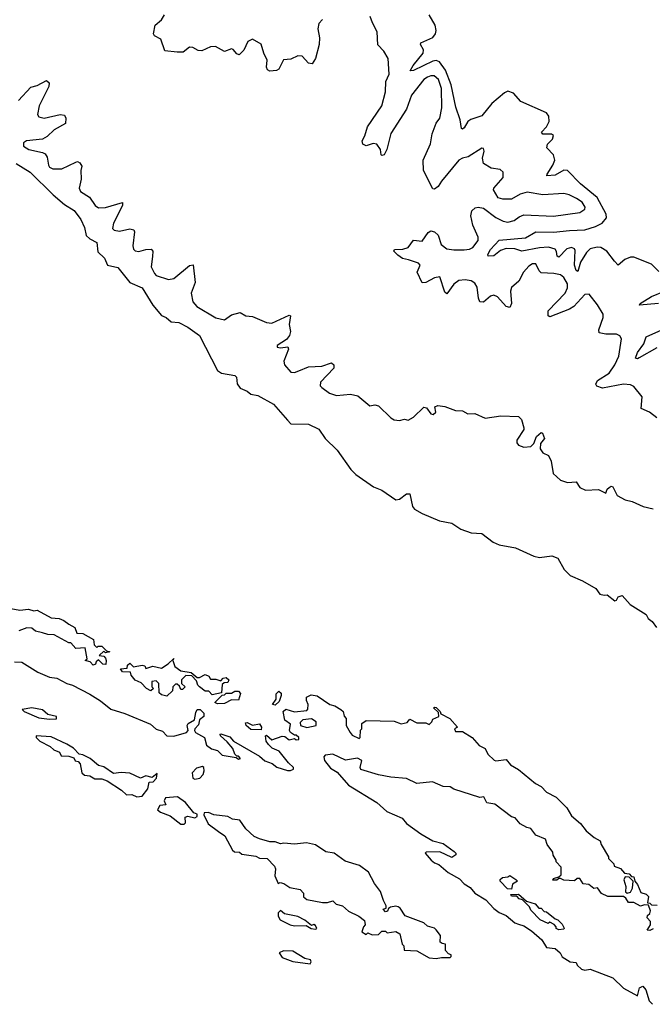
# Model space of a CAD drawing. Extents: x 2219101 to 2444320, y 201258 to 358766.
# Tile 35 of 256: x 2245355 to 2248970, y 263522 to 269147. Entities that reach past the tile are written whole.
import ezdxf

# ---------------------------------------------------------------- set-up
doc = ezdxf.new("R2010")
doc.units = 0

msp = doc.modelspace()

# ---------------------------------------------------------------- linework, layer by layer
at = {"layer": '0CON10XD'}
for points in [[(2247085, 269147.5), (2247063.6, 269125), (2247057.9, 269095), (2247067.8, 269042.2), (2247065.7, 269005), (2247044.4, 268925), (2247026.3, 268893.7), (2247005, 268899.2), (2246968.3, 268938.3), (2246945, 268940.8), (2246905, 268921.2), (2246862.7, 268917.3), (2246836, 268864), (2246823.2, 268856.8), (2246785, 268852.2), (2246770.7, 268860.7), (2246764.5, 268875), (2246769.6, 268915), (2246749.5, 268955), (2246735, 269006.2), (2246685, 269036.2), (2246657.7, 269022.3), (2246636.7, 268973.3), (2246610, 268945), (2246595, 268952), (2246575, 268977.1), (2246565, 268980), (2246525, 268964.2), (2246473.6, 268993.6), (2246445, 268991.2), (2246395, 268968), (2246375, 268970), (2246345, 268988), (2246325, 268990), (2246288.9, 268961.1), (2246255, 268961.1), (2246185, 268969.2), (2246162, 269035), (2246126, 269055), (2246119.4, 269065), (2246128.8, 269115), (2246166.2, 269145), (2246182.5, 269175)], [(2247576.7, 267775), (2247542.9, 267782.9), (2247515, 267801.1), (2247492.9, 267825), (2247497, 267833), (2247545, 267836.2), (2247574.7, 267845.3), (2247605, 267887.8), (2247655, 267881.4), (2247689.8, 267930.2), (2247705, 267940), (2247725, 267934.4), (2247746.4, 267916.3), (2247762.7, 267862.8), (2247795, 267838), (2247835, 267831.2), (2247895, 267831.2), (2247925, 267835.4), (2247944.7, 267845.3), (2247975.4, 267885), (2247974, 267905), (2247943.6, 267973.6), (2247933, 268027), (2247938.2, 268055), (2247957.8, 268072.2), (2247975, 268076.2), (2248005, 268070), (2248075, 268016), (2248118, 267995), (2248145, 267990), (2248180.9, 267999.1), (2248208.8, 268021.2), (2248235, 268032.1), (2248405.3, 268024.7), (2248555, 268044.4), (2248584, 268065), (2248587.1, 268075), (2248568.5, 268105), (2248535.8, 268125.8), (2248495, 268146.9), (2248465, 268154.4), (2248345, 268145.9), (2248255, 268161.5), (2248215, 268150), (2248165, 268121.5), (2248115, 268121.5), (2248089.5, 268129.5), (2248062, 268175), (2248064, 268185), (2248117.1, 268245), (2248118.1, 268275), (2248100.4, 268290.4), (2248049.4, 268299.4), (2248006.2, 268325), (2247998.8, 268355), (2248010, 268395), (2248005, 268410), (2247995, 268412.5), (2247916.8, 268363.2), (2247885, 268355.5), (2247865, 268343.5), (2247765.6, 268225), (2247746.1, 268193.9), (2247725, 268178.6), (2247715, 268180), (2247661.5, 268285), (2247660.9, 268345), (2247703.2, 268436.8), (2247711.5, 268495), (2247734.7, 268555.3), (2247755.5, 268584.5), (2247767.7, 268642.2), (2247765, 268753.3), (2247748.4, 268805), (2247724, 268825), (2247705, 268826.6), (2247685, 268819.2), (2247663.9, 268805), (2247594.2, 268715), (2247565.3, 268635), (2247475, 268497.1), (2247453.5, 268405), (2247437.5, 268375), (2247425, 268370.8), (2247420.8, 268375), (2247416.7, 268405), (2247395, 268435.5), (2247375, 268439.5), (2247335, 268425.5), (2247315.4, 268435.4), (2247312.5, 268455), (2247327.7, 268482.3), (2247342.8, 268535), (2247424.1, 268655), (2247445.1, 268734.9), (2247447.1, 268792.9), (2247466.8, 268835), (2247460, 268925), (2247435, 268966.7), (2247402.4, 269002.4), (2247396.8, 269076.8), (2247370.9, 269129.1), (2247358.5, 269165)], [(2249008.1, 267708.1), (2248965, 267750.2), (2248865, 267789.8), (2248845, 267789.8), (2248813, 267777), (2248775, 267744.4), (2248753.1, 267766.9), (2248710.4, 267825), (2248675, 267844.8), (2248655, 267847.8), (2248615, 267837.7), (2248593.2, 267816.8), (2248559.3, 267760.7), (2248545, 267707.5), (2248535, 267714.4), (2248526.2, 267745), (2248528.5, 267828.5), (2248525, 267836.9), (2248508, 267845), (2248481.8, 267838.2), (2248435, 267790.4), (2248425.5, 267795.5), (2248422.4, 267822.4), (2248414.1, 267835), (2248377.2, 267847.2), (2248325, 267844.1), (2248225.2, 267825.2), (2248185, 267838.5), (2248135, 267839.6), (2248102.5, 267827.5), (2248065, 267796.7), (2248032.5, 267795), (2248030.8, 267805), (2248045, 267832.9), (2248095, 267886.7), (2248245, 267901.3), (2248305, 267934.7), (2248405, 267932), (2248497, 267943), (2248584.6, 267945.4), (2248645.4, 267965), (2248683.7, 267985), (2248708.4, 268015), (2248706.6, 268035), (2248655, 268131.7), (2248558.6, 268208.6), (2248485, 268285.5), (2248465, 268287.3), (2248415, 268258.3), (2248368, 268255), (2248368.2, 268265), (2248402.3, 268315), (2248412.7, 268345), (2248405.2, 268375.2), (2248366.4, 268415), (2248371.2, 268435), (2248400, 268465), (2248406.2, 268485), (2248393, 268493), (2248343.5, 268493.5), (2248336.9, 268505), (2248365.2, 268534.8), (2248381, 268565), (2248378.2, 268595), (2248364.8, 268614.8), (2248218.5, 268678.5), (2248177.3, 268727.2), (2248145, 268737.5), (2248125, 268727.9), (2248052.7, 268667.2), (2247995, 268597.6), (2247933.2, 268576.8), (2247915.6, 268564.4), (2247895, 268528.6), (2247885, 268520.8), (2247880, 268525), (2247872.5, 268575), (2247847.5, 268647.5), (2247820.6, 268775), (2247788.4, 268858.4), (2247754.6, 268905), (2247735, 268913.3), (2247715, 268909.6), (2247605, 268855.5), (2247586.7, 268855), (2247602.7, 268885), (2247660, 268955), (2247662.5, 268975), (2247645.6, 269005), (2247647.5, 269015), (2247715, 269044), (2247731.4, 269065), (2247735.2, 269085), (2247728.4, 269115), (2247695.2, 269175)], [(2245349.1, 268685), (2245419.2, 268760.8), (2245455, 268770.9), (2245508.9, 268798.9), (2245522.7, 268785), (2245522, 268765), (2245465.9, 268655), (2245456.2, 268605), (2245465, 268592.3), (2245495, 268584.7), (2245585.5, 268605.5), (2245610.5, 268600.5), (2245619.1, 268585), (2245616.7, 268553.3), (2245552.5, 268517.5), (2245511.2, 268478.8), (2245486.2, 268463.8), (2245393.8, 268455), (2245377.3, 268442.7), (2245377.5, 268425), (2245406.7, 268405), (2245485, 268388.6), (2245500.3, 268380.3), (2245511.3, 268361.3), (2245519.5, 268315), (2245525.7, 268305), (2245545, 268295.5), (2245595, 268294.7), (2245675, 268332.9), (2245685, 268336.2), (2245699.6, 268329.6), (2245709.6, 268309.6), (2245704.6, 268285), (2245706.9, 268235), (2245694.5, 268185), (2245702.1, 268165), (2245753, 268133), (2245785.5, 268085), (2245805, 268071.8), (2245845, 268074), (2245943, 268103), (2245942.9, 268085), (2245890.4, 267985), (2245884.7, 267954.7), (2245895, 267944.5), (2245925, 267938.2), (2245985, 267951.8), (2246006.4, 267946.4), (2246011.4, 267935), (2246001.2, 267855), (2246005.6, 267835), (2246015, 267826.7), (2246035, 267822.7), (2246075, 267834.6), (2246105.4, 267835.4), (2246115.5, 267825), (2246114.6, 267794.6), (2246106.1, 267735), (2246125, 267696.9), (2246135.8, 267685), (2246205, 267661.5), (2246235, 267667.3), (2246325, 267741.8), (2246346.2, 267746.2), (2246358, 267645), (2246335.4, 267585), (2246344.6, 267535), (2246367.3, 267507.3), (2246475, 267443.8), (2246525, 267432.9), (2246565, 267461.2), (2246615, 267474), (2246646.7, 267455), (2246685, 267450.8), (2246765, 267416.9), (2246795, 267412.5), (2246895, 267458), (2246902.5, 267455), (2246895.6, 267405), (2246902.9, 267365), (2246896.6, 267343.4), (2246880.3, 267319.7), (2246826.7, 267285), (2246826.7, 267275), (2246845, 267271.1), (2246887.3, 267277.3), (2246890.6, 267265), (2246864.3, 267195), (2246867.5, 267175), (2246905, 267132.9), (2246925, 267131.9), (2246949.3, 267140.7), (2247005, 267163.2), (2247082.1, 267167.9), (2247135.9, 267185.9), (2247150, 267175), (2247149.2, 267155), (2247074, 267075), (2247072, 267055), (2247081.2, 267045), (2247125, 267012.5), (2247165, 267000), (2247245, 267008.1), (2247288, 266998), (2247355, 266941.2), (2247385, 266945.8), (2247405, 266940), (2247475, 266872), (2247495, 266860), (2247525, 266857.5), (2247553.9, 266863.9), (2247575, 266858.8), (2247605, 266876.2), (2247665, 266933.8), (2247679.7, 266929.7), (2247703.8, 266895), (2247718.3, 266891.7), (2247732, 266905), (2247727.5, 266935), (2247745, 266943.3), (2247785, 266937.5), (2247844.5, 266914.5), (2247885, 266912.2), (2247915, 266894.4), (2247956.4, 266896.4), (2248015, 266870), (2248105, 266884), (2248205, 266880), (2248221.7, 266861.7), (2248236, 266815), (2248236, 266805), (2248195.5, 266745), (2248195, 266728.8), (2248205, 266716.7), (2248235, 266704.2), (2248275, 266708.9), (2248293.1, 266725), (2248308.6, 266765), (2248335, 266787.5), (2248342.5, 266785), (2248354.2, 266755), (2248330.9, 266725), (2248328.5, 266695), (2248345, 266672), (2248377.3, 266657.3), (2248391.2, 266625), (2248403.3, 266555), (2248445, 266516.2), (2248485, 266502.5), (2248535.7, 266505.7), (2248555, 266473.8), (2248588.2, 266458.2), (2248663, 266463), (2248705, 266442.5), (2248712.5, 266465), (2248722.5, 266475), (2248735, 266481.2), (2248745, 266478.8), (2248769.2, 266429.2), (2248814.2, 266404.2), (2248855, 266393.8), (2248917.5, 266365), (2248975, 266352.5)], [(2245334.2, 268325), (2245415, 268275.4), (2245545.4, 268145.4), (2245611.6, 268091.6), (2245666.9, 268056.9), (2245704.5, 268005), (2245725, 267960), (2245735, 267913.3), (2245755, 267893.8), (2245795, 267874), (2245801.3, 267821.3), (2245840.5, 267785), (2245857.5, 267745), (2245915, 267730.6), (2245984.7, 267644.7), (2246055.6, 267615), (2246115.6, 267515), (2246165, 267457.1), (2246191.2, 267445), (2246220.9, 267420.9), (2246265, 267416.2), (2246315, 267390.9), (2246382.7, 267342.7), (2246485, 267142.5), (2246507.6, 267127.6), (2246585, 267114.3), (2246593.1, 267105), (2246597, 267067), (2246615, 267041.2), (2246655, 267023.8), (2246675, 267007.5), (2246715, 266999.2), (2246805, 266950), (2246885, 266858), (2246905, 266838.8), (2247005, 266836.9), (2247065, 266807.1), (2247100.8, 266755), (2247168.3, 266688.3), (2247247, 266577), (2247275, 266548), (2247377.4, 266477.4), (2247425, 266459.2), (2247505, 266403.8), (2247525, 266408), (2247565, 266437.1), (2247585, 266437.5), (2247598.8, 266365), (2247610.6, 266350.6), (2247655, 266326), (2247753, 266283), (2247825, 266270), (2247875, 266235.8), (2247935, 266216), (2247995, 266211.2), (2248061.3, 266161.3), (2248095, 266147.1), (2248188.8, 266128.8), (2248292.3, 266082.3), (2248325, 266073.8), (2248395, 266083.8), (2248430.5, 266070.5), (2248466.4, 266006.4), (2248501.2, 265971.2), (2248571.2, 265941.2), (2248647.3, 265897.3), (2248670, 265865), (2248695, 265858.8), (2248711.7, 265861.7), (2248755, 265827.5), (2248765, 265830), (2248775, 265850), (2248797, 265857), (2248842.5, 265805), (2248935, 265748.8), (2248946.7, 265725), (2248968.3, 265708.3), (2248993.3, 265675)], [(2248995, 266871.4), (2248954.2, 266905), (2248905.8, 266925), (2248912.1, 266992.1), (2248865, 267051.9), (2248845, 267060), (2248805, 267063.8), (2248685, 267041.8), (2248652.5, 267052.5), (2248647.3, 267065), (2248656.2, 267085), (2248723.1, 267126.9), (2248756.1, 267175), (2248778.5, 267225), (2248793.9, 267323.9), (2248785, 267340), (2248765, 267350), (2248705, 267349.5), (2248667.1, 267357.1), (2248664.6, 267375), (2248688.8, 267445), (2248688.2, 267465), (2248657.5, 267517.5), (2248608.3, 267578.3), (2248585, 267576.2), (2248521, 267509), (2248496.9, 267493.1), (2248385, 267450), (2248373.9, 267453.9), (2248375, 267484), (2248471.1, 267585), (2248484.8, 267615), (2248485, 267637.5), (2248465, 267672.9), (2248445, 267688.9), (2248407.1, 267697.1), (2248335, 267700), (2248322.5, 267712.5), (2248305, 267752), (2248285, 267751.4), (2248265, 267738.6), (2248234.2, 267705), (2248206.4, 267653.6), (2248165, 267617.1), (2248159.1, 267595), (2248164.6, 267525.4), (2248155, 267502.5), (2248135, 267508.9), (2248085, 267563.1), (2248065, 267573.1), (2248045, 267566.5), (2248005, 267532.7), (2247985, 267535.6), (2247976.7, 267555), (2247969.5, 267619.5), (2247955, 267641.1), (2247934, 267654), (2247900.7, 267660.7), (2247865, 267656.9), (2247835.4, 267635), (2247795, 267581.2), (2247785, 267590), (2247755, 267677.1), (2247725, 267671.2), (2247675, 267644.4), (2247654.3, 267644.3), (2247625.6, 267705), (2247644, 267745), (2247634, 267755), (2247576.7, 267775)], [(2249005, 267524.4), (2248896.7, 267515), (2248900, 267525), (2248965, 267565.4), (2249039.1, 267595)], [(2248995, 267272.2), (2248894.6, 267214.6), (2248885, 267210), (2248873.9, 267213.9), (2248885, 267246.2), (2248920.6, 267295), (2248935.7, 267334.3), (2249024.5, 267375)], [(2245305, 265783.3), (2245355, 265772.5), (2245405, 265778.8), (2245435, 265770), (2245455, 265772.5), (2245535, 265730), (2245580, 265725), (2245607.5, 265715), (2245635, 265692.5), (2245670, 265675), (2245681.7, 265641.7), (2245715, 265640), (2245777.5, 265605), (2245780, 265575), (2245795, 265560), (2245802.5, 265567.5), (2245825, 265567.5), (2245851.7, 265541.7), (2245870, 265535), (2245845, 265530), (2245835, 265540), (2245810, 265515), (2245835, 265510), (2245845, 265500), (2245850, 265485), (2245847, 265463), (2245830, 265465), (2245805, 265490), (2245791.7, 265478.3), (2245787.5, 265465), (2245775, 265460), (2245758.3, 265478.3), (2245730, 265485), (2245740, 265495), (2245728.3, 265558.3), (2245675, 265553.8), (2245647, 265587), (2245635, 265587.5), (2245551.7, 265631.7), (2245515, 265633.8), (2245485, 265643.8), (2245445, 265653.8), (2245425, 265670), (2245395, 265672.5), (2245350, 265655)], [(2245325, 265477.5), (2245366.4, 265476.4), (2245458.3, 265418.3), (2245525, 265390), (2245567.5, 265385), (2245625, 265353.8), (2245657.5, 265345), (2245755, 265294), (2245816.7, 265255), (2245875, 265208), (2245955, 265183.8), (2246103, 265123), (2246134.4, 265094.4), (2246171.7, 265081.7), (2246195.9, 265055.9), (2246236, 265054), (2246307.5, 265075), (2246317.5, 265085), (2246312.5, 265115), (2246317.5, 265125), (2246353.6, 265146.4), (2246360.7, 265189.3), (2246370, 265205), (2246385.9, 265205.9), (2246407.5, 265185), (2246407.5, 265165), (2246383.3, 265146.7), (2246377.5, 265117.5), (2246356.7, 265095), (2246353.3, 265085), (2246360, 265075), (2246411.2, 265045), (2246422.7, 265002.7), (2246451.7, 264981.7), (2246485, 264971.2), (2246512.5, 264945), (2246591.7, 264931.7), (2246605, 264922.5), (2246617.5, 264925), (2246605, 264940), (2246595, 264940), (2246585, 264950), (2246572.3, 264982.3), (2246541.2, 265021.2), (2246503.3, 265055), (2246500, 265065), (2246505, 265067.5), (2246555, 265048.8), (2246575.9, 265025.9), (2246725, 264940), (2246755, 264912), (2246798.3, 264898.3), (2246825, 264876.7), (2246885, 264857.5), (2246901.7, 264858.3), (2246920, 264865), (2246920, 264875), (2246890.7, 264900.7), (2246837, 264967), (2246797.5, 264985), (2246777.5, 265005), (2246763.3, 265025), (2246760, 265055), (2246765, 265060), (2246795, 265032.5), (2246855, 265053.8), (2246870.7, 265050.7), (2246895, 265033.3), (2246925, 265040), (2246935, 265032.5), (2246950, 265035), (2246950, 265045), (2246935, 265060), (2246925, 265060), (2246902.5, 265075), (2246897.5, 265085), (2246901.7, 265121.7), (2246870, 265145), (2246860, 265195), (2246875, 265207.5), (2246925, 265193.3), (2246995, 265200), (2247001.7, 265208.3), (2247002.5, 265235), (2246993.3, 265256.7), (2246993.9, 265276.1), (2247021.2, 265288.8), (2247055, 265283.8), (2247127.5, 265235), (2247155, 265226.2), (2247190, 265205), (2247202.5, 265195), (2247208.3, 265168.3), (2247220, 265155), (2247220, 265115), (2247242.5, 265075), (2247255, 265060), (2247295, 265040), (2247300, 265045), (2247303, 265087), (2247310, 265095), (2247310, 265125), (2247335, 265143.3), (2247495, 265138.8), (2247535, 265123.3), (2247568.3, 265131.7), (2247585, 265150), (2247625, 265130), (2247675, 265130), (2247695, 265120), (2247710, 265135), (2247715, 265150), (2247750, 265165), (2247748.3, 265188.3), (2247720, 265215), (2247725, 265220), (2247735, 265217.5), (2247757.5, 265195), (2247761.7, 265181.7), (2247813.3, 265155), (2247857.5, 265105), (2247840, 265095), (2247845, 265080), (2247885, 265080), (2247941.2, 265045), (2247981.1, 265001.1), (2248015, 264982.5), (2248030.7, 264950.7), (2248066.4, 264916.4), (2248075, 264912.5), (2248135, 264920), (2248159.1, 264889.1), (2248205, 264863.3), (2248302.5, 264782.5), (2248335, 264766.2), (2248365, 264733.3), (2248421.2, 264705), (2248447.5, 264677.5), (2248481.2, 264645), (2248508.6, 264598.6), (2248558.8, 264555), (2248592.3, 264512.3), (2248637.5, 264475), (2248672.5, 264455), (2248677.5, 264435), (2248720, 264365), (2248720, 264355), (2248750, 264325), (2248751.7, 264311.7), (2248788.3, 264298.3), (2248811.7, 264271.7), (2248837, 264267), (2248851.7, 264251.7), (2248865, 264250), (2248870, 264225), (2248886.1, 264206.1), (2248905, 264160), (2248935, 264150), (2248948.3, 264138.3), (2248941.7, 264101.7), (2248955, 264100), (2248965, 264090), (2248998.3, 264088.3)], [(2246195, 265282.5), (2246165, 265290), (2246151.7, 265301.7), (2246150, 265355), (2246135, 265370), (2246110, 265365), (2246110, 265335), (2246120, 265325), (2246105, 265312.5), (2246080, 265325), (2246048.3, 265358.3), (2246015, 265372.5), (2245991.7, 265401.7), (2245988.3, 265418.3), (2245941.7, 265421.7), (2245931.7, 265438.3), (2245968.3, 265441.7), (2245971.7, 265458.3), (2245985, 265470), (2246005, 265450), (2246055, 265460), (2246070, 265455), (2246075, 265440), (2246115, 265452.5), (2246165, 265442.5), (2246203.8, 265466.2), (2246235, 265497.5), (2246230, 265485), (2246240.7, 265450.7), (2246276.7, 265426.7), (2246335, 265417.5), (2246368.3, 265388.3), (2246381.7, 265388.3), (2246415, 265406.7), (2246436.4, 265396.4), (2246445, 265380), (2246475, 265380), (2246505, 265370), (2246517.5, 265385), (2246535, 265388.8), (2246550, 265375), (2246545, 265360), (2246522.5, 265357.5), (2246511.7, 265348.3), (2246508.3, 265301.7), (2246455, 265290), (2246435, 265310), (2246415, 265310), (2246382.5, 265335), (2246372.5, 265345), (2246365, 265370), (2246338.3, 265398.3), (2246305, 265400), (2246280, 265375), (2246280, 265355), (2246300, 265335), (2246285, 265320), (2246275, 265320), (2246268.3, 265338.3), (2246255, 265350), (2246245, 265350), (2246230, 265335), (2246228.3, 265311.7), (2246195, 265282.5)], [(2246485, 265237.5), (2246470, 265245), (2246511.7, 265288.3), (2246525, 265290), (2246535, 265300), (2246565, 265300), (2246585, 265310), (2246605, 265310), (2246617, 265297), (2246605, 265260), (2246565, 265261.2), (2246525, 265240), (2246485, 265237.5)], [(2246815, 265230), (2246800, 265235), (2246820, 265265), (2246820, 265295), (2246835, 265310), (2246848.3, 265298.3), (2246850, 265285), (2246838.3, 265251.7), (2246815, 265230)], [(2245525, 265150), (2245565, 265152.5), (2245565, 265166.7), (2245516.7, 265176.7), (2245485, 265203.8), (2245425, 265215.8), (2245370, 265205), (2245380, 265195), (2245465, 265157.5), (2245525, 265150)], [(2246735, 265090), (2246675, 265091.2), (2246650, 265115), (2246645, 265130), (2246655, 265132.5), (2246685, 265115.7), (2246725, 265123.3), (2246736.2, 265105), (2246735, 265090)], [(2246995, 265103.3), (2247050, 265115), (2247050, 265135), (2247021.7, 265151.7), (2246973, 265147), (2246958.3, 265131.7), (2246960, 265115), (2246995, 265103.3)], [(2246025, 264706), (2246055, 264710), (2246088.1, 264751.9), (2246095, 264790), (2246118.3, 264791.7), (2246137, 264813), (2246140, 264840), (2246111.7, 264818.3), (2246075, 264826), (2246045, 264813.8), (2245985, 264842), (2245935, 264846), (2245890.7, 264840.7), (2245835, 264878.8), (2245805, 264886.7), (2245757.5, 264925), (2245715, 264946.7), (2245695, 264950), (2245663.3, 264985), (2245625, 265008), (2245535, 265048.8), (2245450, 265055), (2245450, 265045), (2245470, 265025), (2245530, 264995), (2245550, 264975), (2245583, 264963), (2245591.7, 264941.7), (2245635, 264940), (2245665, 264930), (2245671.7, 264911.7), (2245688.3, 264908.3), (2245700, 264895), (2245710, 264845), (2245725, 264830), (2245755, 264827.5), (2245785, 264810), (2245825, 264810), (2245855, 264797.5), (2245937.5, 264745), (2245965, 264718.8), (2245995, 264720.8), (2246025, 264706)], [(2248975, 263952.5), (2248955, 263942.5), (2248940, 263945), (2248960, 263975), (2248960, 263995), (2248940, 264015), (2248941.7, 264028.3), (2248955, 264040), (2248960, 264055), (2248948.3, 264088.3), (2248925, 264090), (2248902.5, 264082.5), (2248865, 264102.5), (2248833, 264103), (2248818.3, 264128.3), (2248805, 264137.5), (2248715, 264137.5), (2248680, 264155), (2248657, 264187), (2248635, 264182.5), (2248607, 264207), (2248575, 264210), (2248555, 264241.2), (2248540, 264240), (2248525, 264227.5), (2248465, 264230), (2248445, 264240), (2248435, 264240), (2248425, 264230), (2248401.7, 264231.7), (2248405, 264240), (2248435, 264250), (2248448.3, 264261.7), (2248450, 264305), (2248420, 264335), (2248420, 264345), (2248403, 264373), (2248401.7, 264391.7), (2248370, 264435), (2248360, 264465), (2248305, 264487.5), (2248276.4, 264526.4), (2248252.3, 264532.3), (2248215, 264552.5), (2248186.4, 264586.4), (2248165, 264592.5), (2248070, 264665), (2248025, 264672.5), (2248007, 264707), (2247985, 264703.3), (2247835, 264750), (2247815, 264764), (2247775, 264766.2), (2247713, 264793), (2247623.9, 264783.9), (2247565, 264811.2), (2247475, 264818.8), (2247405, 264832), (2247305, 264863.3), (2247300, 264875), (2247310, 264915), (2247285, 264927.5), (2247217, 264917), (2247145, 264950), (2247100, 264945), (2247092.5, 264935), (2247097.5, 264915), (2247130.3, 264870.3), (2247168.3, 264848.3), (2247234.3, 264774.3), (2247395.5, 264675.5), (2247453.2, 264623.2), (2247540, 264585), (2247566, 264555), (2247646.7, 264495), (2247715, 264455.8), (2247775, 264440), (2247837.5, 264395), (2247847.5, 264385), (2247846.7, 264375), (2247825, 264360), (2247755, 264392), (2247678.3, 264391.7), (2247672.5, 264385), (2247706.7, 264345), (2247725, 264330), (2247750.5, 264320.5), (2247803.9, 264273.9), (2247868.3, 264238.3), (2247895, 264210), (2247929.5, 264189.5), (2247955, 264156.7), (2248018.3, 264118.3), (2248065, 264068.8), (2248095, 264046.2), (2248135, 264028.8), (2248185, 263986.2), (2248205, 263978.8), (2248235, 263970), (2248280.5, 263940.5), (2248339.5, 263889.5), (2248365, 263846.7), (2248415, 263840), (2248442.5, 263815), (2248455, 263792.5), (2248500, 263765), (2248535, 263760), (2248540, 263745), (2248565, 263722.5), (2248585, 263717.5), (2248615, 263723.3), (2248743.6, 263673.6), (2248805, 263613.8), (2248885, 263570), (2248896.2, 263615), (2248915, 263626.2), (2248932.5, 263605), (2248951.7, 263541.7), (2248971.7, 263521.7)], [(2246355, 264808.8), (2246385, 264813.3), (2246403.8, 264835), (2246408.8, 264855), (2246407.5, 264875), (2246399.3, 264879.3), (2246365, 264870), (2246340, 264845), (2246345, 264813.8), (2246355, 264808.8)], [(2246295, 264550), (2246301.7, 264558.3), (2246300, 264590), (2246315, 264596.7), (2246355, 264587.5), (2246370, 264595), (2246368.3, 264608.3), (2246350, 264615), (2246302.5, 264675), (2246256.8, 264706.8), (2246188.8, 264701.2), (2246181.2, 264685), (2246189.3, 264660.7), (2246155, 264657.5), (2246142.5, 264632.5), (2246159.3, 264619.3), (2246215, 264597.5), (2246275, 264550), (2246295, 264550)], [(2247735, 263782.5), (2247765, 263790), (2247815, 263790), (2247820, 263795), (2247820, 263805), (2247805, 263810), (2247788.3, 263828.3), (2247787.5, 263865), (2247768.3, 263868.3), (2247757.5, 263877.5), (2247758.8, 263915), (2247735, 263946.7), (2247725, 263956.2), (2247685, 263968.8), (2247665, 263986.7), (2247557.7, 264027.7), (2247530, 264070), (2247518, 264078), (2247505, 264082), (2247473.3, 264076.7), (2247461.7, 264068.3), (2247456.4, 264053.6), (2247445, 264050), (2247432.5, 264065), (2247448.3, 264071.7), (2247450, 264085), (2247433.8, 264113.8), (2247417, 264167), (2247381.7, 264211.7), (2247347.3, 264277.3), (2247296.7, 264315), (2247215, 264338.8), (2247152.5, 264385), (2247105, 264393.3), (2247045, 264433.3), (2246993.6, 264443.6), (2246925, 264436.7), (2246865, 264442.5), (2246845, 264437.5), (2246815, 264450), (2246785, 264450), (2246725, 264466.7), (2246695, 264481.2), (2246646.7, 264525), (2246613, 264573), (2246570.3, 264580.3), (2246545, 264593.8), (2246463.6, 264603.6), (2246433, 264617), (2246410, 264615), (2246407.5, 264605), (2246432.7, 264552.7), (2246490.7, 264509.3), (2246527.5, 264485), (2246571.7, 264401.7), (2246582.5, 264392.5), (2246611.7, 264391.7), (2246625, 264380), (2246705, 264367.5), (2246725, 264357.5), (2246770, 264355), (2246811.7, 264311.7), (2246816.7, 264295), (2246812.5, 264255), (2246831.7, 264211.7), (2246842.5, 264217.5), (2246865, 264212.5), (2246898.3, 264188.3), (2246957, 264177), (2246977, 264157), (2246977.5, 264135), (2246995, 264120), (2247085, 264103.3), (2247113, 264103), (2247145, 264112.5), (2247163, 264093), (2247200, 264085), (2247233.9, 264053.9), (2247292.5, 264025), (2247325, 264000), (2247330, 263975), (2247320, 263965), (2247310, 263935), (2247335, 263920), (2247345, 263930), (2247368.3, 263918.3), (2247405, 263920), (2247425, 263940), (2247445, 263940), (2247455, 263930), (2247505, 263937.5), (2247527.5, 263925), (2247540, 263865), (2247550, 263855), (2247551.7, 263831.7), (2247625, 263827.5), (2247695, 263787.5), (2247735, 263782.5)], [(2248165, 264180), (2248141.7, 264181.7), (2248100, 264225), (2248100, 264235), (2248113, 264247), (2248145, 264250), (2248155, 264257.5), (2248190, 264235), (2248200, 264225), (2248171.7, 264208.3), (2248165, 264180)], [(2248827, 264157), (2248845, 264162.5), (2248857.5, 264185), (2248860, 264225), (2248838.3, 264248.3), (2248815, 264250), (2248807.5, 264232.5), (2248818.8, 264195), (2248817.5, 264165), (2248827, 264157)], [(2248435, 263947.5), (2248420, 263955), (2248420, 263965), (2248408.3, 263978.3), (2248385, 263990), (2248375, 263982.5), (2248330, 264005), (2248275, 264060), (2248268.3, 264078.3), (2248228.3, 264118.3), (2248210, 264125), (2248195, 264140), (2248165, 264140), (2248161.7, 264148.3), (2248205, 264150), (2248251.7, 264111.7), (2248300, 264095), (2248321.7, 264071.7), (2248335, 264070), (2248351.7, 264051.7), (2248365, 264050), (2248415, 264010), (2248430, 264005), (2248455, 263980), (2248467, 263957), (2248465, 263950), (2248435, 263947.5)], [(2247045, 263950), (2247052.5, 263955), (2247045, 263972.5), (2247035, 263977.5), (2247021.7, 263971.7), (2246985, 264002.5), (2246945, 264023.3), (2246868.3, 264038.3), (2246845, 264057.5), (2246832.5, 264045), (2246832.5, 264025), (2246843.6, 264003.6), (2246900, 263975), (2246925, 263970), (2246991.7, 263971.7), (2247020, 263955), (2247045, 263950)], [(2247015, 263753.3), (2247020, 263765), (2247015.8, 263775.8), (2246985, 263782.5), (2246915, 263826), (2246862.3, 263827.7), (2246837.5, 263815), (2246855, 263788.8), (2246915, 263765.8), (2247015, 263753.3)]]:
    msp.add_lwpolyline(points, dxfattribs=at)

doc.saveas('drawing.dxf')
